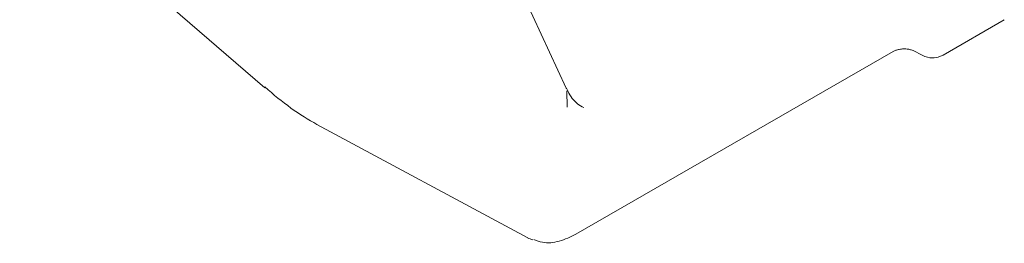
# Model space of a CAD drawing. Header units: millimetres. Extents: x 63 to 559, y 25 to 389.
# Tile 22 of 88: x 116.85 to 128.4, y 276.88 to 279.51. Entities that reach past the tile are written whole.
import ezdxf

# ---------------------------------------------------------------- set-up
doc = ezdxf.new("R2010")
doc.units = ezdxf.units.MM

msp = doc.modelspace()

# ---------------------------------------------------------------- linework, layer by layer
at = {"color": 7, "linetype": 'Continuous', "lineweight": 15}
for p, q in [((123.265, 278.705), (121.683, 282.13)), ((116.852, 281.201), (119.729, 278.708)), ((127.686, 279.092), (128.404, 279.507)), ((123.379, 276.988), (127.1, 279.136)), ((127.334, 279.146), (127.442, 279.091)), ((123.273, 278.674), (123.277, 278.483)), ((120.338, 278.278), (122.812, 276.947))]:
    msp.add_line(p, q, dxfattribs=at)
at = {"color": 7, "linetype": 'Continuous', "lineweight": 15, "flags": 128}
msp.add_lwpolyline([(119.728, 278.719), (119.727, 278.713), (119.728, 278.709), (119.729, 278.708)], dxfattribs=at)
at = {"color": 7, "linetype": 'Continuous', "lineweight": 15}
for centre, major_axis, ratio, start_param, end_param in [((119.985, 279.605), (-1.233, 1.41), 0.429666, 1.839651, 2.288058), ((123.263, 277.84), (0.436, 0.901), 0.624261, 3.114421, 3.217884)]:
    msp.add_ellipse(centre, major_axis=major_axis, ratio=ratio, start_param=start_param, end_param=end_param, dxfattribs=at)
for points, knots in [([(127.1, 279.136), (127.11, 279.141), (127.129, 279.151), (127.173, 279.162), (127.224, 279.168), (127.274, 279.165), (127.313, 279.156), (127.327, 279.149), (127.334, 279.146)], [0, 0, 0, 0, 0.163678, 0.33596, 0.522203, 0.712236, 0.872798, 1, 1, 1, 1]), ([(127.442, 279.091), (127.463, 279.083), (127.514, 279.06), (127.609, 279.055), (127.67, 279.086), (127.702, 279.102)], [0, 0, 0, 0, 0.239569, 0.611894, 1, 1, 1, 1]), ([(123.268, 278.697), (123.268, 278.698), (123.267, 278.7), (123.266, 278.703), (123.265, 278.705)], [0, 0, 0, 0, 0.249775, 1, 1, 1, 1]), ([(123.469, 278.476), (123.443, 278.49), (123.37, 278.532), (123.309, 278.612), (123.272, 278.693), (123.267, 278.704)], [0, 0, 0, 0, 0.308823, 0.907079, 1, 1, 1, 1]), ([(122.886, 276.925), (122.919, 276.912), (123.011, 276.876), (123.184, 276.896), (123.314, 276.957), (123.379, 276.988)], [0, 0, 0, 0, 0.215493, 0.607325, 1, 1, 1, 1])]:
    msp.add_open_spline(points, degree=3, knots=knots, dxfattribs=at)

doc.saveas('drawing.dxf')
